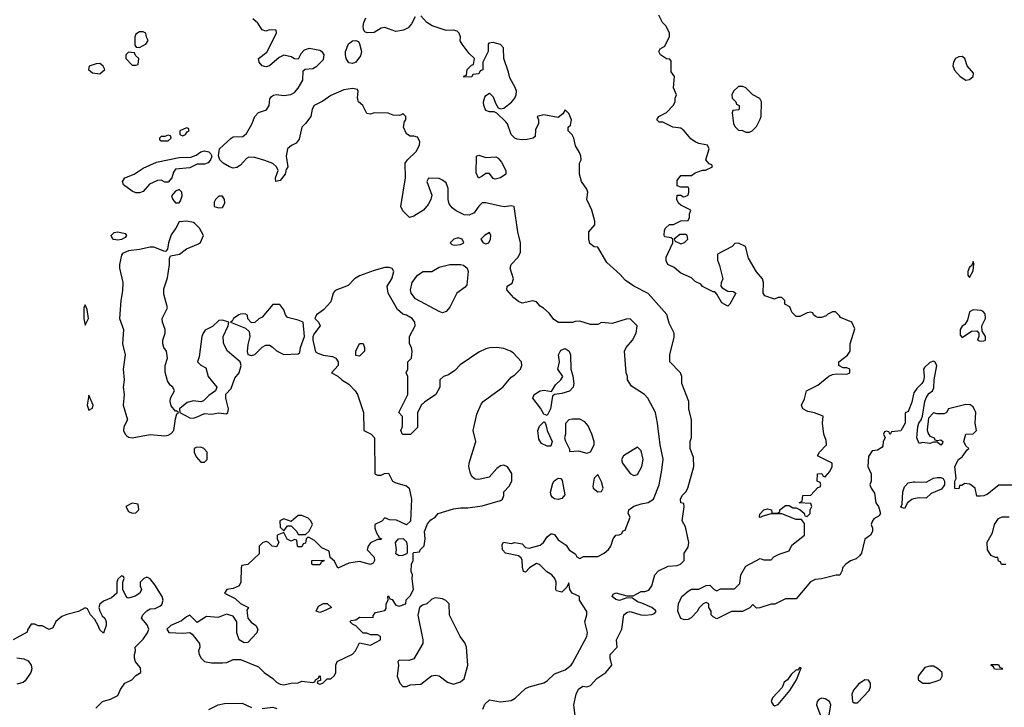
# Model space of a CAD drawing. Header units: inches. Extents: x 2380053 to 2584298, y 380219 to 546618.
# Tile 70 of 256: x 2445046 to 2450503, y 452817 to 456625. Entities that reach past the tile are written whole.
import ezdxf

# ---------------------------------------------------------------- set-up
doc = ezdxf.new("R2010")
doc.units = ezdxf.units.IN
doc.header["$MEASUREMENT"] = 0
doc.layers.add('C4445', color=7, linetype='Continuous')
doc.layers.add('C4455', color=7, linetype='Continuous')

msp = doc.modelspace()

# ---------------------------------------------------------------- linework, layer by layer
at = {"layer": 'C4445', "color": 2}
for points, elevation in [([(2447238, 456642), (2447218, 456602), (2447198.8, 456581.2), (2447172.5, 456567.5), (2447130, 456560.5), (2447070, 456582), (2447050, 456578.4), (2447010, 456553.6), (2446971.9, 456551.9), (2446958.6, 456558.6), (2446951.7, 456571.7), (2446949.4, 456590), (2446953.3, 456610), (2446964.7, 456635.3)], 58), ([(2448124, 452770), (2448117.2, 452830), (2448129.3, 452890), (2448142.5, 452917.5), (2448166.3, 452933.7), (2448190, 452931.3), (2448210, 452938), (2448243.7, 452976.3), (2448295.3, 453010), (2448328, 453050), (2448318, 453090), (2448318, 453110), (2448358, 453150), (2448354, 453190), (2448384, 453250), (2448394, 453330), (2448410, 453342.8), (2448430, 453347.7), (2448488.5, 453328.5), (2448510, 453326.7), (2448550, 453331), (2448564, 453336), (2448572.7, 453347.3), (2448570, 453354), (2448548.7, 453370), (2448494.5, 453394.5), (2448470, 453400.9), (2448442, 453422), (2448410, 453424), (2448370.6, 453409.4), (2448350, 453414), (2448329.4, 453430), (2448335.3, 453444.7), (2448350, 453450.4), (2448410, 453434), (2448445.2, 453434.8), (2448490, 453458), (2448510, 453458), (2448533.2, 453466.8), (2448549.5, 453490.5), (2448566, 453550), (2448587.2, 453572.8), (2448640.2, 453599.8), (2448690, 453602.8), (2448708, 453610), (2448728.7, 453630), (2448728, 453670), (2448750, 453704.7), (2448754.5, 453730), (2448736.4, 453816.4), (2448718, 453850), (2448728.4, 453928.4), (2448726, 453946), (2448709.2, 453949.2), (2448709, 453970), (2448718, 453990), (2448738, 454010), (2448748.7, 454030), (2448782, 454150), (2448780.4, 454200.4), (2448762, 454250), (2448762, 454290), (2448768.4, 454311.6), (2448769, 454410), (2448755.3, 454470), (2448754, 454510), (2448715.3, 454610), (2448715.3, 454650), (2448708.7, 454670), (2448649, 454730), (2448649, 454770), (2448673.6, 454866.4), (2448673.2, 454890), (2448645.4, 454945.4), (2448631.8, 454991.8), (2448529.1, 455109.1), (2448450, 455149), (2448402, 455182), (2448374.8, 455214.8), (2448300.2, 455280.2), (2448250, 455366), (2448230, 455368), (2448206.6, 455386.6), (2448200.9, 455410), (2448201.2, 455450), (2448234, 455490), (2448234, 455510), (2448217.2, 455570), (2448189, 455630), (2448194, 455670), (2448190, 455686), (2448159, 455730), (2448149, 455769), (2448148.7, 455830), (2448158, 455850), (2448155.3, 455870), (2448148.7, 455890), (2448126.3, 455926.3), (2448118, 455970), (2448108.4, 455988.4), (2448086, 456010), (2448086, 456030), (2448099, 456041), (2448104, 456070), (2448090, 456106), (2448070, 456126), (2448056.9, 456103.1), (2448030, 456084), (2447950, 456099), (2447914, 456090), (2447922, 456070), (2447922, 456050), (2447905.4, 456014.6), (2447902, 455978), (2447891.3, 455968.7), (2447858, 455962), (2447830, 455959.3), (2447803.2, 455963.2), (2447789.4, 455969.4), (2447769.5, 455989.5), (2447748.9, 456048.9), (2447740.4, 456060.4), (2447690, 456108), (2447675.3, 456115.3), (2447650, 456115.3), (2447630, 456122), (2447618, 456150), (2447617, 456170), (2447624.2, 456195.8), (2447630, 456206), (2447650, 456218), (2447670, 456198), (2447682.5, 456162.5), (2447698, 456138), (2447710, 456131.3), (2447730, 456136), (2447771.8, 456168.2), (2447789.4, 456190.6), (2447797.2, 456210), (2447799.3, 456230), (2447792.7, 456250), (2447762.7, 456302.7), (2447755.5, 456335.5), (2447728.7, 456410), (2447728, 456470), (2447710, 456488), (2447670, 456499), (2447645.4, 456494.6), (2447642, 456490), (2447642, 456450), (2447612, 456390), (2447612.7, 456347.3), (2447598, 456342), (2447590, 456326), (2447558, 456322), (2447551.6, 456308.4), (2447510, 456308), (2447506, 456310), (2447510, 456314), (2447522, 456318), (2447526, 456350), (2447550, 456374), (2447562, 456378), (2447566, 456410), (2447538, 456438), (2447498, 456490), (2447488, 456508), (2447488.7, 456530), (2447482, 456550), (2447470, 456562), (2447450, 456568), (2447410, 456566), (2447331.6, 456591.6), (2447302, 456610), (2447270, 456646)], 58), ([(2450000, 454551.2), (2449990, 454508), (2449970, 454455.3), (2449952.7, 454447.3), (2449953.4, 454390), (2449930, 454348), (2449878, 454342), (2449870, 454328), (2449862, 454342), (2449850, 454346), (2449838, 454342), (2449834, 454330), (2449842, 454310), (2449832, 454290), (2449830, 454266), (2449823.6, 454256.4), (2449799.6, 454240.4), (2449770, 454238), (2449750, 454206), (2449747.3, 454150), (2449764.7, 454110), (2449764.7, 454070), (2449758, 454050), (2449764.7, 454030), (2449782.8, 454002.8), (2449791.3, 453950), (2449804.7, 453930), (2449816, 453890), (2449810, 453878), (2449779.6, 453860.4), (2449770, 453846), (2449764.7, 453830), (2449772, 453810), (2449772, 453790), (2449762, 453770), (2449730, 453748), (2449710.8, 453670), (2449702, 453658), (2449681, 453639), (2449650, 453629), (2449624.7, 453610), (2449606, 453590), (2449604.7, 453575.3), (2449591, 453549), (2449570, 453549), (2449490, 453529.3), (2449454.8, 453525.2), (2449428, 453512), (2449350, 453418), (2449290, 453418), (2449231.1, 453388.9), (2449210, 453388.7), (2449147.3, 453367.3), (2449130, 453366), (2449110, 453386), (2449092.7, 453367.3), (2449051.6, 453348.4), (2448990, 453348), (2448910, 453308), (2448890, 453318), (2448878, 453330), (2448878, 453350), (2448866, 453370), (2448866, 453390), (2448850, 453398), (2448834, 453390), (2448810, 453366), (2448802, 453350), (2448767.1, 453312.9), (2448750, 453304), (2448730, 453302), (2448710, 453308.7), (2448693.2, 453350), (2448697.2, 453390), (2448715.3, 453430), (2448750, 453461), (2448770, 453470.7), (2448809, 453471), (2448850, 453492), (2448870, 453494), (2448894, 453470), (2448910, 453462), (2448930, 453474), (2449007.3, 453472.7), (2449036.4, 453503.6), (2449042, 453550), (2449070, 453598), (2449150, 453642), (2449170, 453634), (2449210, 453634), (2449226, 453650), (2449254.6, 453665.4), (2449310, 453684.7), (2449325.6, 453714.4), (2449395.3, 453770), (2449395.3, 453835.3), (2449378, 453858), (2449350, 453858), (2449270, 453888.7), (2449210, 453888.7), (2449163.6, 453876.4), (2449150, 453868.7), (2449146, 453870), (2449147.3, 453887.3), (2449170, 453911.3), (2449190, 453916), (2449212, 453910), (2449214, 453894), (2449247.3, 453892.7), (2449258, 453902), (2449258, 453910), (2449290, 453934), (2449310, 453934), (2449330, 453922), (2449350, 453922), (2449371.6, 453911.6), (2449392.7, 453892.7), (2449398, 453878), (2449410, 453874), (2449426, 453890), (2449426, 453910), (2449435.3, 453930), (2449430, 453946), (2449366, 453950), (2449382, 453958), (2449386, 453990), (2449430, 453992), (2449470, 454034), (2449482, 454038), (2449486, 454050), (2449482, 454062), (2449466, 454070), (2449468, 454110), (2449491.6, 454111.6), (2449498, 454098), (2449510, 454094), (2449536.4, 454123.6), (2449548, 454150), (2449548, 454170), (2449468, 454210), (2449478, 454230), (2449518, 454270), (2449514.6, 454294.6), (2449502, 454330), (2449495.3, 454390), (2449498, 454430), (2449450, 454448.7), (2449414.6, 454454.6), (2449386, 454470), (2449378, 454490), (2449394.6, 454525.4), (2449406, 454570), (2449470, 454602), (2449529.4, 454650.6), (2449550, 454661), (2449570, 454664.7), (2449630, 454662), (2449646, 454670), (2449646, 454690), (2449630, 454698), (2449610, 454698), (2449586, 454710), (2449586, 454730), (2449633.2, 454766.8), (2449649, 454790), (2449649.1, 454830.9), (2449673.6, 454913.6), (2449658, 454950), (2449595.3, 454975.3), (2449590, 454986), (2449567.3, 455007.3), (2449550, 455008), (2449524.7, 454995.3), (2449515.3, 454984.7), (2449490, 454975.3), (2449470, 454975.3), (2449460.2, 454980.2), (2449446, 454990), (2449442, 455002), (2449430, 455006), (2449410, 455002), (2449370, 454982), (2449350, 454982), (2449324.7, 455004.7), (2449314.6, 455034.6), (2449286, 455050), (2449286, 455070), (2449270, 455086), (2449250, 455086), (2449230, 455078), (2449176.4, 455096.4), (2449166, 455110), (2449168.7, 455170), (2449162, 455190), (2449129.1, 455229.1), (2449084.7, 455304.7), (2449068.4, 455368.4), (2449030, 455388), (2449010, 455386), (2448994, 455370), (2448912.7, 455327.3), (2448912.7, 455292.7), (2448924.7, 455264.7), (2448942, 455190), (2448932.7, 455167.3), (2448932, 455150), (2448939.6, 455139.6), (2448970, 455122), (2448999.6, 455119.6), (2449014, 455110), (2448982, 455050), (2448970, 455038), (2448936.4, 455056.4), (2448910, 455106), (2448898, 455118), (2448890, 455118), (2448830, 455148), (2448820.4, 455160.4), (2448790, 455175.3), (2448770, 455195.3), (2448710, 455222), (2448673.6, 455253.6), (2448638, 455270), (2448628, 455290), (2448628, 455310), (2448666, 455390), (2448666, 455410), (2448656.4, 455416.4), (2448622, 455422), (2448618, 455430), (2448620.4, 455459.6), (2448627.3, 455472.7), (2448648, 455492), (2448670, 455492), (2448710, 455512), (2448750, 455514), (2448758, 455530), (2448758, 455550), (2448766, 455570), (2448710, 455598), (2448698, 455610), (2448688, 455630), (2448690, 455654), (2448710, 455654), (2448724.7, 455644.7), (2448734.6, 455645.4), (2448750, 455654), (2448755.3, 455670), (2448755.3, 455690), (2448750, 455698), (2448710, 455698), (2448690, 455706), (2448690, 455734), (2448710, 455762), (2448770, 455762), (2448790, 455778), (2448830, 455792), (2448847.3, 455792.7), (2448886, 455810), (2448882, 455822), (2448867.3, 455827.3), (2448848.9, 455848.9), (2448868, 455910), (2448858, 455930), (2448810, 455939), (2448790, 455948.7), (2448765.6, 455965.6), (2448729, 456010), (2448710, 456025.2), (2448666, 456030), (2448610, 456058), (2448590, 456058), (2448578, 456070), (2448588, 456090), (2448630, 456111.3), (2448668, 456150), (2448678, 456170), (2448678, 456190), (2448686, 456210), (2448668.7, 456248.7), (2448675.3, 456310), (2448656.4, 456336.4), (2448656.4, 456396.4), (2448650, 456406), (2448630, 456408), (2448598, 456430), (2448588.7, 456450), (2448596.4, 456463.6), (2448622, 456478), (2448647.3, 456532.7), (2448648, 456550), (2448628, 456590), (2448609.1, 456609.1), (2448588, 456650)], 54), ([(2447612.9, 452807.1), (2447624.7, 452835.3), (2447650, 452858), (2447710, 452846.8), (2447770, 452854.8), (2447791.5, 452868.5), (2447850, 452920.7), (2447869.6, 452930.4), (2447950, 452953.4), (2447970, 452964), (2448010, 453003), (2448070, 453024), (2448102.7, 453050), (2448110, 453061), (2448189.3, 453210), (2448192.1, 453232.1), (2448179, 453290), (2448188.7, 453330), (2448188.4, 453348.4), (2448148.7, 453410), (2448148, 453430), (2448108, 453450), (2448095.3, 453470), (2448090, 453506), (2448078, 453482), (2448050, 453454), (2448022, 453462), (2448017.2, 453470), (2448018.4, 453510), (2448012, 453530), (2447995.1, 453550), (2447967.8, 453567.8), (2447927.7, 453607.7), (2447910, 453614.5), (2447870.7, 453590), (2447850, 453565.2), (2447838, 453570), (2447832.5, 453592.5), (2447831.6, 453631.6), (2447825.6, 453645.6), (2447810, 453655.3), (2447738, 453670), (2447722, 453690), (2447720.4, 453719.6), (2447728, 453732), (2447770, 453724.7), (2447790.7, 453730.7), (2447830, 453722), (2447850, 453702), (2447870, 453698), (2447930, 453716), (2447949.4, 453730.6), (2447970, 453761), (2447990, 453778), (2447998, 453778), (2448010, 453774), (2448030, 453744.7), (2448074.8, 453714.8), (2448092, 453690), (2448126, 453666), (2448134, 453650), (2448150, 453642), (2448170, 453652), (2448250, 453652), (2448286, 453670), (2448310, 453692), (2448322, 453710), (2448335.3, 453750), (2448350, 453771.3), (2448368, 453772), (2448382, 453778), (2448390, 453794), (2448402, 453798), (2448428.7, 453870), (2448418, 453890), (2448422, 453910), (2448450, 453930.5), (2448490, 453944.9), (2448530, 453950.6), (2448559.3, 453970), (2448589.5, 454050), (2448605.1, 454130), (2448611.9, 454191.9), (2448595.1, 454270), (2448581.2, 454390), (2448569.3, 454449.3), (2448528, 454530), (2448508, 454550), (2448436.4, 454596.4), (2448415.3, 454630), (2448415.3, 454650), (2448408, 454670), (2448398, 454790), (2448408, 454810), (2448442, 454850), (2448462, 454890), (2448468, 454930), (2448430, 454968), (2448407.3, 454967.3), (2448330, 454942), (2448270, 454948), (2448250, 454938), (2448210, 454938), (2448150, 454955.3), (2448125.4, 454954.6), (2448110, 454948), (2448031.3, 454948.7), (2448005.6, 454965.6), (2447980.4, 455000.4), (2447948.4, 455028.4), (2447930, 455038), (2447910, 455062), (2447890, 455069), (2447830, 455056), (2447810, 455065.2), (2447785.4, 455085.4), (2447746, 455130), (2447748, 455150), (2447774.5, 455165.5), (2447782, 455190), (2447765.1, 455250), (2447769.3, 455270), (2447809.2, 455310), (2447822, 455338), (2447820.9, 455390), (2447806.6, 455450), (2447786, 455590), (2447770, 455595.3), (2447730.5, 455589.5), (2447710, 455591.8), (2447630, 455611.8), (2447610, 455611.8), (2447590, 455592.7), (2447564.9, 455555.1), (2447536.4, 455543.6), (2447510, 455544.5), (2447465.9, 455565.9), (2447443.5, 455583.5), (2447426.1, 455606.1), (2447420.5, 455630), (2447421.6, 455690), (2447410, 455721.2), (2447390, 455737.2), (2447370, 455745.2), (2447312.7, 455747.3), (2447302, 455730), (2447330, 455654), (2447324.7, 455630), (2447310, 455602), (2447284.7, 455570), (2447230, 455538), (2447206, 455530), (2447170, 455566), (2447158, 455590), (2447184, 455750), (2447182, 455830), (2447195.3, 455850), (2447244.1, 455895.9), (2447261.2, 455930), (2447264, 455950), (2447250, 455975.3), (2447230, 455981.2), (2447210, 455980.9), (2447190, 455994), (2447173.2, 456030), (2447178, 456062), (2447186, 456070), (2447186, 456090), (2447170, 456106), (2447162, 456098), (2447150, 456095.3), (2447116.4, 456096.4), (2447088.4, 456108.4), (2447010, 456108.7), (2446990, 456102), (2446970, 456106), (2446948, 456150), (2446924, 456170), (2446919, 456190), (2446922, 456230), (2446918, 456238), (2446890, 456244), (2446842.5, 456237.5), (2446770, 456206), (2446726.6, 456173.4), (2446679.1, 456150), (2446668, 456130), (2446658.8, 456090), (2446631, 456050), (2446610.4, 456029.6), (2446595.9, 455964.1), (2446578, 455942), (2446551.9, 455928.1), (2446530.4, 455909.6), (2446522.8, 455870), (2446532, 455810), (2446523.6, 455796.4), (2446518, 455770), (2446490, 455735.3), (2446466, 455730), (2446464, 455750), (2446478, 455790), (2446468.7, 455810), (2446449.3, 455829.3), (2446404.8, 455844.8), (2446350, 455862.7), (2446315.3, 455864.7), (2446302.8, 455857.2), (2446270, 455819.3), (2446250, 455807), (2446230, 455803.7), (2446209.7, 455809.6), (2446174, 455830), (2446156, 455850), (2446148.9, 455871.1), (2446154, 455910), (2446218, 455970), (2446230, 455976), (2446282, 455978), (2446304, 455996), (2446333.2, 456046.8), (2446348.7, 456090), (2446369.5, 456110.5), (2446413.2, 456126.8), (2446428.7, 456150), (2446432.9, 456187.1), (2446440.9, 456199.1), (2446452.7, 456207.3), (2446469.5, 456210.5), (2446510, 456204.9), (2446549.5, 456210.5), (2446570, 456222.8), (2446590, 456246), (2446616, 456290), (2446618, 456342), (2446628.7, 456351.3), (2446670, 456354.8), (2446692.5, 456367.5), (2446730, 456404.7), (2446733.2, 456430), (2446724.7, 456444.7), (2446710, 456455.3), (2446650, 456466), (2446623, 456457), (2446604.5, 456435.5), (2446590, 456406), (2446570, 456408), (2446550, 456419), (2446510, 456428.7), (2446484.5, 456415.5), (2446431.3, 456370), (2446410, 456363.7), (2446390, 456369.3), (2446374, 456390), (2446369.3, 456410.7), (2446415.1, 456444.9), (2446468.7, 456550), (2446467.3, 456567.3), (2446430, 456569), (2446410, 456561.2), (2446390, 456569.2), (2446365.6, 456605.6), (2446338, 456630)], 62), ([(2450000, 453971.1), (2449990, 453969), (2449966, 453950), (2449950, 453918), (2449930, 453926), (2449937.2, 453942.8), (2449940.5, 454010), (2449950, 454038.8), (2449970, 454060.5), (2450000, 454065.1)], 54), ([(2445468, 452812), (2445506, 452850), (2445550, 452862), (2445590, 452882), (2445604.7, 452915.3), (2445628.7, 452950), (2445668, 452970), (2445690, 452994), (2445718, 453010), (2445716.4, 453036.4), (2445688.4, 453068.4), (2445682, 453090), (2445682, 453110), (2445688, 453130), (2445686, 453150), (2445730, 453194), (2445755.3, 453230), (2445762, 453250), (2445753.2, 453273.2), (2445722, 453310), (2445728.7, 453330), (2445750, 453352), (2445770, 453362), (2445796.4, 453363.6), (2445823.1, 453376.9), (2445833.6, 453386.4), (2445842, 453410), (2445835.3, 453430), (2445795.5, 453495.5), (2445770, 453528), (2445750, 453538), (2445734, 453530), (2445714, 453510), (2445714, 453490), (2445722, 453470), (2445712, 453450), (2445686.4, 453433.6), (2445650, 453422), (2445644, 453424), (2445634, 453434), (2445618, 453470), (2445618, 453510), (2445626, 453530), (2445622, 453542), (2445610, 453546), (2445590, 453526), (2445584.7, 453510), (2445584.7, 453450), (2445555.9, 453424.1), (2445510, 453405.2), (2445490.7, 453389.3), (2445484.7, 453370), (2445490.8, 453350), (2445504, 453324), (2445518, 453310), (2445524.7, 453290), (2445524.7, 453270), (2445510, 453228), (2445490, 453246), (2445482, 453270), (2445462.7, 453302.7), (2445439, 453330), (2445422, 453362), (2445410, 453368.7), (2445373, 453347), (2445308.4, 453331.6), (2445279.9, 453320.1), (2445247.5, 453292.5), (2445230, 453258), (2445210, 453248), (2445170, 453268), (2445148.4, 453268.4), (2445130, 453278), (2445110, 453278), (2445090, 453246), (2445087.3, 453232.7), (2445011, 453190)], 66), ([(2445030.7, 453090.7), (2445070, 453084.9), (2445094.2, 453074.2), (2445110.7, 453050), (2445114, 453030), (2445107.3, 453010), (2445076.7, 452963.3), (2445065.2, 452954.8), (2445030, 452945.2)], 66), ([(2446094.6, 452805.4), (2446146, 452830), (2446180.9, 452839.1), (2446279.8, 452839.8), (2446330, 452816)], 62), ([(2446390, 452810.8), (2446450, 452817.3), (2446470.8, 452810)], 62)]:
    msp.add_lwpolyline(points, dxfattribs=dict(at, elevation=elevation))
for points, elevation in [([(2445730, 456558), (2445710, 456558), (2445690, 456546), (2445684.7, 456530), (2445684.7, 456484.7), (2445692.7, 456472.7), (2445710, 456472), (2445730, 456482), (2445746, 456490), (2445758, 456510), (2445748.4, 456528.4), (2445746, 456550)], 66), ([(2446890, 456382.9), (2446870, 456386), (2446856.2, 456410), (2446851.5, 456430), (2446851.5, 456450), (2446867.7, 456492.3), (2446890, 456507.7), (2446910, 456511), (2446924, 456504), (2446930, 456492), (2446940.4, 456450), (2446934.7, 456425.3), (2446910, 456389.6)], 58), ([(2445650, 456446), (2445634, 456430), (2445634, 456410), (2445670, 456374), (2445690, 456374), (2445702, 456378), (2445706, 456410), (2445687.3, 456427.3), (2445682, 456442)], 66), ([(2445490, 456382), (2445470, 456381.2), (2445431.1, 456368.9), (2445426.8, 456350), (2445450, 456331), (2445490, 456326), (2445518, 456350), (2445508.9, 456368.9), (2445498, 456378)], 66), ([(2449030, 456255.3), (2449002, 456230), (2448992, 456210), (2448994, 456190), (2449014, 456170), (2449018, 456158), (2449034, 456150), (2449034, 456130), (2449030, 456126), (2448998, 456122), (2448994, 456110), (2449002, 456050), (2449010, 456034), (2449030, 456014), (2449051.6, 456011.6), (2449070, 456002), (2449090, 456002), (2449106, 456010), (2449130, 456034), (2449150, 456074), (2449155.3, 456090), (2449158, 456170), (2449148.4, 456188.4), (2449108.9, 456208.9), (2449070, 456248), (2449054.6, 456254.6)], 54), ([(2445870, 455986), (2445850, 455978), (2445830, 455978), (2445822, 455970), (2445822, 455962), (2445830, 455954), (2445870, 455954), (2445886, 455970), (2445882, 455982)], 66), ([(2445970, 456026), (2445934, 456010), (2445934, 455990), (2445950, 455982), (2445966, 455990), (2445975.3, 456004.7), (2445986, 456010), (2445982, 456022)], 66), ([(2445850, 455725.1), (2445830, 455736.9), (2445810, 455734.7), (2445765.9, 455714.1), (2445730, 455674.7), (2445710, 455665.7), (2445690, 455666.3), (2445670, 455675.1), (2445621.2, 455710), (2445616, 455730), (2445628.7, 455750), (2445681.2, 455770), (2445730, 455803.1), (2445803.7, 455836.3), (2445930, 455863.1), (2445995.6, 455864.4), (2446024.8, 455875.2), (2446050, 455893.4), (2446070, 455899.1), (2446093.7, 455893.7), (2446104, 455884), (2446111, 455870), (2446104, 455850), (2446090, 455833.2), (2446070, 455826), (2446030, 455825.2), (2445990, 455805.1), (2445910, 455797), (2445898.7, 455781.3), (2445890, 455749.3), (2445870, 455725.1)], 62), ([(2447630, 455863), (2447685.4, 455865.4), (2447698, 455858), (2447715.9, 455835.9), (2447741, 455790), (2447741, 455770), (2447710, 455748.7), (2447682, 455742), (2447670, 455746), (2447650, 455774), (2447630, 455774), (2447610, 455758), (2447588, 455748), (2447576.4, 455776.4), (2447578, 455870), (2447590, 455874.8)], 58), ([(2445930, 455685.2), (2445910, 455676), (2445888.2, 455650), (2445894.8, 455630), (2445910, 455611), (2445930, 455611.3), (2445938, 455622), (2445946, 455650), (2445945.2, 455670)], 66), ([(2446150, 455648.7), (2446131.3, 455630), (2446124.5, 455615.5), (2446124.7, 455590), (2446150, 455582.8), (2446170, 455586), (2446184, 455610), (2446182, 455630), (2446170, 455648)], 66), ([(2445970, 455508.7), (2445930, 455506), (2445911.3, 455470), (2445885.5, 455434.5), (2445870.6, 455390), (2445864.7, 455355.3), (2445856.9, 455343.1), (2445850, 455342), (2445790, 455365.2), (2445770, 455366), (2445710, 455352.3), (2445650, 455346), (2445616, 455330), (2445610, 455322), (2445599.3, 455270), (2445599.3, 455250), (2445617.3, 455170), (2445616.8, 455123.2), (2445606.7, 455070), (2445600.3, 454970), (2445622, 454910), (2445615.5, 454830), (2445630.8, 454770), (2445620.4, 454690), (2445626, 454630), (2445619.3, 454590), (2445624.4, 454550), (2445619.5, 454490), (2445644, 454410), (2445623.8, 454370), (2445621.6, 454350), (2445630.4, 454330.4), (2445640.3, 454320.3), (2445650, 454313.4), (2445670, 454310.5), (2445770, 454327.7), (2445850, 454320.4), (2445870, 454323.8), (2445886.6, 454333.4), (2445900.7, 454350), (2445910, 454414), (2445918, 454442), (2445926, 454450), (2445918, 454458), (2445910, 454458), (2445886.3, 454486.3), (2445879.3, 454510), (2445881.2, 454530), (2445904, 454570), (2445895.3, 454590), (2445880.9, 454600.9), (2445865.6, 454625.6), (2445853.2, 454673.2), (2445853.2, 454710), (2445865.2, 454750), (2445859.3, 454790), (2445846, 454810), (2445839.5, 454830), (2445839.5, 454850), (2445852.7, 454890), (2445853.2, 454910), (2445837.2, 454950), (2445836, 454970), (2445864.5, 455030), (2445845.6, 455105.6), (2445845.6, 455134.4), (2445865.1, 455194.9), (2445877, 455270), (2445876.4, 455303.6), (2445882, 455318), (2445932.3, 455327.7), (2445970, 455356), (2446036.4, 455383.6), (2446048.7, 455391.3), (2446064, 455430), (2446042, 455470), (2446016.5, 455496.5), (2446010, 455502)], 66), ([(2445590, 455404.5), (2445567.5, 455407.5), (2445562, 455410), (2445554, 455430), (2445570, 455446), (2445589.4, 455450.6), (2445630, 455441), (2445638.8, 455430), (2445630, 455419), (2445610, 455407.6)], 62), ([(2447650, 455446), (2447622, 455430), (2447602, 455410), (2447614, 455390), (2447630, 455384.7), (2447646, 455390), (2447655.3, 455410), (2447658, 455430)], 66), ([(2447476.5, 455416.5), (2447452, 455410), (2447432, 455390), (2447441, 455381), (2447456.9, 455376.9), (2447490, 455381), (2447508, 455390), (2447498, 455410)], 66), ([(2448735.3, 455435.3), (2448704.7, 455435.3), (2448674, 455410), (2448678, 455398), (2448710, 455384.7), (2448730, 455392), (2448748, 455410), (2448746, 455430)], 54), ([(2447092.9, 455252.9), (2447070, 455252.7), (2447010, 455236), (2446930, 455207), (2446901, 455190), (2446867.5, 455152.5), (2446794, 455126), (2446782.8, 455110), (2446770, 455062), (2446730, 455019), (2446692, 454990), (2446682, 454970), (2446702, 454950), (2446711, 454930), (2446676.9, 454883.1), (2446671, 454869), (2446670.8, 454850), (2446686.4, 454786.4), (2446698, 454778), (2446728.1, 454768.1), (2446779.9, 454759.9), (2446798, 454750), (2446812, 454730), (2446812, 454710), (2446774, 454670), (2446810, 454652), (2446832, 454630), (2446870, 454606), (2446906, 454570), (2446918.8, 454550), (2446951.3, 454450), (2446954, 454350), (2446994, 454330), (2447012, 454310), (2447014, 454110), (2447030, 454102), (2447050, 454102), (2447068.4, 454111.6), (2447090, 454114), (2447112, 454070), (2447130, 454061), (2447190, 454044.7), (2447204.7, 454030), (2447218, 453970), (2447211.6, 453848.4), (2447190, 453828), (2447134, 453854), (2447096.4, 453856.4), (2447070, 453866), (2447052.7, 453847.3), (2447014, 453830), (2447014, 453810), (2447023.6, 453783.6), (2447038, 453758), (2447052, 453750), (2447050, 453746), (2447030, 453746), (2446990, 453728), (2446978, 453710), (2446972, 453690), (2447011.6, 453648.4), (2447012, 453630), (2447004.7, 453615.3), (2446990, 453608), (2446930, 453624), (2446870, 453615.3), (2446810, 453588), (2446790, 453626), (2446767.3, 453647.3), (2446762, 453682), (2446720.2, 453700.2), (2446680.4, 453740.4), (2446650, 453758), (2446642, 453758), (2446634, 453750), (2446630, 453726), (2446618, 453722), (2446610, 453706), (2446590, 453706), (2446586, 453710), (2446582, 453742), (2446570, 453746), (2446550, 453738), (2446528.7, 453748.7), (2446510, 453786), (2446474, 453770), (2446474, 453750), (2446482, 453730), (2446470, 453706), (2446446, 453710), (2446426, 453730), (2446414.6, 453734.6), (2446394, 453730), (2446374, 453710), (2446372.7, 453667.3), (2446310, 453608), (2446278, 453602), (2446274, 453590), (2446271.3, 453510), (2446262, 453490), (2446230, 453475.3), (2446194, 453470), (2446182, 453450), (2446239.8, 453419.8), (2446270, 453392), (2446314, 453370), (2446304.7, 453355.3), (2446310.7, 453310), (2446328.2, 453288.2), (2446354.8, 453270), (2446366.8, 453250), (2446361, 453230), (2446310, 453175.3), (2446290, 453174), (2446262, 453190), (2446249.2, 453230), (2446249, 453290), (2446230, 453322), (2446193.2, 453333.2), (2446145.4, 453314.6), (2446080.7, 453319.3), (2446030, 453286), (2445990, 453328), (2445970, 453319), (2445943.5, 453296.5), (2445884.7, 453270), (2445862, 453250), (2445872, 453232), (2445950, 453227.3), (2445990, 453232), (2446002, 453222), (2446042, 453170), (2446044.7, 453150), (2446038, 453130), (2446041, 453110), (2446051.3, 453090), (2446070.9, 453070.9), (2446110, 453062.8), (2446170, 453062.8), (2446194, 453066), (2446230, 453082), (2446270, 453082), (2446370, 453042), (2446402, 453010), (2446450, 452976), (2446470, 452956), (2446490, 452946), (2446510, 452941), (2446551.6, 452951.6), (2446590, 452952), (2446610, 452962), (2446670, 452954), (2446682, 452958), (2446686, 452970), (2446702, 452978), (2446706, 452990), (2446712, 452992), (2446714, 452966), (2446698, 452962), (2446694, 452950), (2446710, 452944.7), (2446726, 452950), (2446750, 452974), (2446770, 452974), (2446790, 452994), (2446798, 453010), (2446798, 453050), (2446806, 453070), (2446890, 453112), (2446908, 453130), (2446930, 453174), (2446990, 453162), (2447046, 453190), (2447046, 453210), (2447030, 453218), (2446990, 453218), (2446970, 453228), (2446950, 453228), (2446910, 453268), (2446890, 453278), (2446878, 453290), (2446882, 453298), (2446910, 453302), (2446930, 453316), (2447006, 453314), (2447006, 453326), (2447018, 453342), (2447070, 453354), (2447076.4, 453363.6), (2447078, 453390), (2447088, 453410), (2447086, 453430), (2447090, 453434), (2447098, 453418), (2447110, 453414), (2447130, 453382), (2447150, 453378), (2447186, 453390), (2447188.4, 453411.6), (2447210, 453434), (2447228.7, 453470), (2447221.2, 453530), (2447224, 453550), (2447215.3, 453570), (2447218, 453610), (2447226, 453630), (2447226, 453670), (2447230, 453674), (2447262, 453678), (2447266, 453690), (2447288, 453712), (2447294, 453750), (2447288.9, 453791.1), (2447306, 453834), (2447325.2, 453854.8), (2447348, 453870), (2447366, 453890), (2447450, 453917.3), (2447490, 453922.8), (2447530, 453922), (2447610, 453933.4), (2447710, 453962.8), (2447722, 453970), (2447728.7, 453990), (2447729.1, 454010.9), (2447758, 454042), (2447774, 454070), (2447772.9, 454112.9), (2447750, 454148.7), (2447730, 454159), (2447710, 454154), (2447690, 454139), (2447647.7, 454092.3), (2447590, 454078), (2447570, 454081.2), (2447554.5, 454094.5), (2447545.2, 454110), (2447536, 454150), (2447537.2, 454170), (2447573.2, 454290), (2447559, 454350), (2447580.2, 454439.8), (2447604.1, 454495.9), (2447615.3, 454510), (2447724, 454590), (2447770, 454644.7), (2447790, 454658), (2447822, 454690), (2447828.7, 454710), (2447828, 454730), (2447780.4, 454780.4), (2447766, 454790), (2447730, 454804), (2447690, 454809), (2447651.1, 454808.9), (2447630, 454802), (2447590, 454784), (2447486.4, 454713.6), (2447456.9, 454683.1), (2447422, 454658), (2447394, 454650), (2447374, 454630), (2447374, 454590), (2447352, 454550), (2447290, 454508), (2447272, 454490), (2447251.6, 454448.4), (2447250, 454366), (2447211.6, 454328.4), (2447168.4, 454328.4), (2447158, 454350), (2447167.3, 454372.7), (2447167.3, 454427.3), (2447148, 454450), (2447198, 454550), (2447198, 454650), (2447188, 454670), (2447198, 454690), (2447198, 454730), (2447218, 454750), (2447222, 454790), (2447218, 454810), (2447206, 454830), (2447206, 454870), (2447238, 454930), (2447235.3, 454950), (2447222, 454970), (2447189.1, 454989.1), (2447170, 454994), (2447140.9, 455020.9), (2447088, 455110), (2447082, 455150), (2447109.1, 455190.9), (2447119, 455230), (2447110, 455248)], 66), ([(2447390, 455001.2), (2447371.1, 455008.9), (2447240.1, 455080.1), (2447216, 455110), (2447212.7, 455130), (2447220.9, 455170), (2447250, 455210.4), (2447282, 455230), (2447330, 455230.6), (2447370, 455254.4), (2447429.7, 455270.3), (2447490, 455270.4), (2447506, 455266), (2447526.8, 455250), (2447530.7, 455230.7), (2447523.5, 455156.5), (2447515.2, 455144.8), (2447468.8, 455111.2), (2447430, 455034), (2447410, 455009)], 62), ([(2445410, 455046), (2445402, 455030), (2445401, 454970), (2445410, 454934), (2445428, 454970), (2445420.4, 455020.4)], 66), ([(2446488.7, 455048.7), (2446450, 455048.7), (2446390, 454978), (2446371.6, 454968.4), (2446350, 454948), (2446330, 454946), (2446310, 454968), (2446308.9, 454988.9), (2446296.5, 454996.5), (2446270, 454995.1), (2446261, 454990), (2446231, 454970), (2446224.7, 454955.3), (2446214, 454950), (2446297.3, 454917.3), (2446318, 454898), (2446321, 454870), (2446310, 454826), (2446307.5, 454787.5), (2446311.3, 454771.3), (2446330, 454764.7), (2446350, 454771.3), (2446390, 454811.3), (2446410, 454822), (2446430, 454822), (2446446, 454814), (2446470, 454792), (2446510, 454772), (2446590, 454774), (2446598, 454782), (2446602, 454810), (2446624, 454870), (2446618, 454950), (2446590, 454961.2), (2446530, 454975.3), (2446519, 454990), (2446510, 455018)], 66), ([(2446170, 454961.2), (2446150, 454959), (2446114, 454926), (2446074, 454906), (2446062.8, 454890), (2446056.3, 454870), (2446041, 454759), (2446032, 454730), (2446050, 454712), (2446077.3, 454697.3), (2446090.8, 454650), (2446138, 454590), (2446132, 454570), (2446095.3, 454544.7), (2446065.4, 454514.6), (2446050, 454508.7), (2446010, 454514), (2445974.4, 454505.6), (2445932, 454470), (2445934, 454450), (2445990, 454421), (2446010, 454418.8), (2446030, 454426.8), (2446070, 454444.7), (2446110, 454441), (2446150, 454447.3), (2446190, 454442.8), (2446199, 454450), (2446204, 454470), (2446189, 454530), (2446188.7, 454551.3), (2446218, 454582), (2446239.3, 454640.7), (2446262, 454670), (2446269, 454690), (2446273.2, 454710), (2446269, 454730), (2446198, 454790), (2446180.4, 454820.4), (2446175.3, 454835.3), (2446174, 454870), (2446202, 454930), (2446206, 454950)], 66), ([(2446930, 454762), (2446910, 454766), (2446909.2, 454790), (2446930, 454832), (2446950, 454831.3), (2446958, 454810), (2446958, 454790)], 66), ([(2447970, 454433.2), (2447950, 454441.2), (2447933.2, 454473.2), (2447889.7, 454530), (2447897.6, 454550), (2447930, 454570.4), (2447952.8, 454572.8), (2447993.6, 454566.4), (2448016.3, 454603.7), (2448046, 454630), (2448056, 454650), (2448029.1, 454689.1), (2448037.6, 454730), (2448031.8, 454770), (2448045.1, 454794.9), (2448070, 454804.9), (2448090.5, 454790.5), (2448099.1, 454770), (2448100.7, 454690), (2448112.5, 454652.5), (2448118, 454610), (2448113.4, 454590), (2448092.7, 454567.2), (2448050, 454554.3), (2448010.4, 454549.6), (2447998.8, 454541.2), (2447987, 454470)], 62), ([(2445430, 454546), (2445421, 454490), (2445430, 454462), (2445450, 454474), (2445454, 454490)], 66), ([(2448110, 454413.2), (2448090, 454409), (2448070.7, 454389.3), (2448070.7, 454329.3), (2448066, 454310), (2448070.9, 454290.9), (2448094, 454246), (2448094, 454234), (2448143.1, 454236.9), (2448190, 454224.7), (2448210, 454232), (2448229.1, 454270.9), (2448229.2, 454290), (2448217.2, 454330), (2448196.2, 454376.2), (2448177.6, 454397.6), (2448150, 454412.3)], 66), ([(2447970, 454263.7), (2447938, 454278), (2447923, 454303), (2447916.9, 454350), (2447926, 454374), (2447950, 454398.8), (2447956.3, 454396.3), (2447962.5, 454382.5), (2447970.3, 454350), (2447996.5, 454290), (2447990, 454264)], 62), ([(2446050, 454258), (2446023.6, 454256.4), (2446014, 454250), (2446014, 454230), (2446023.6, 454203.6), (2446050, 454174), (2446070, 454174), (2446086, 454190), (2446086, 454230), (2446066, 454250)], 66), ([(2448470, 454258), (2448392, 454210), (2448382, 454190), (2448386, 454170), (2448430, 454111.3), (2448450, 454101), (2448470, 454106), (2448493.2, 454150), (2448501.2, 454190), (2448490, 454238)], 66), ([(2448030, 453967.8), (2448010, 453971.8), (2447999.7, 453979.7), (2447991.8, 453990), (2447987.8, 454007.8), (2448001.4, 454058.6), (2448008.7, 454071.3), (2448030, 454086), (2448044.5, 454084.5), (2448053.1, 454073.1), (2448066.6, 453993.4), (2448050, 453973.6)], 62), ([(2448250, 454106), (2448230, 454086), (2448222, 454042), (2448224.7, 454030), (2448250, 454011.3), (2448270, 454012), (2448279, 454030), (2448270, 454066)], 66), ([(2445670, 453948), (2445634, 453930), (2445650, 453902), (2445670, 453892), (2445690, 453894), (2445706, 453910), (2445702, 453942)], 66), ([(2446610, 453879.3), (2446590, 453879.3), (2446550, 453846), (2446510, 453861.2), (2446487.3, 453850), (2446490, 453814), (2446510, 453794), (2446530, 453822), (2446550, 453822), (2446582, 453790), (2446590, 453774), (2446630, 453774), (2446650, 453792), (2446669.3, 453830), (2446659.5, 453850), (2446645.4, 453865.4)], 66), ([(2447150, 453655.3), (2447130, 453668), (2447135.3, 453690), (2447128, 453730), (2447146, 453750), (2447171.6, 453751.6), (2447190, 453734), (2447194, 453710), (2447194, 453670), (2447190, 453668), (2447170, 453658)], 66), ([(2446670, 453606), (2446666, 453610), (2446666, 453630), (2446732.7, 453632.7), (2446730, 453626), (2446718, 453622), (2446710, 453606)], 66), ([(2447350, 453424), (2447330, 453415.3), (2447302, 453390), (2447278, 453382), (2447262, 453370), (2447252, 453328), (2447281, 453190), (2447281, 453170), (2447230, 453086), (2447203.6, 453076.4), (2447150, 453078), (2447145.4, 453074.6), (2447142, 453070), (2447144.7, 453050), (2447138, 452990), (2447152, 452950), (2447170, 452932), (2447190, 452932), (2447210, 452942), (2447270, 452944.7), (2447329.1, 452990.9), (2447350, 452996), (2447370, 452991.3), (2447416.9, 452956.9), (2447450, 452946), (2447490, 452958), (2447510, 452974), (2447528.9, 453051.1), (2447522, 453150), (2447513.6, 453173.6), (2447488, 453210), (2447428.4, 453328.4), (2447426, 453390), (2447408.4, 453408.4), (2447390, 453418)], 66), ([(2446710, 453342), (2446689, 453350), (2446702, 453378), (2446730, 453392), (2446750, 453392), (2446774, 453370), (2446730, 453349)], 66), ([(2449370, 453038), (2449356.9, 453023.1), (2449350, 453024), (2449322, 452998), (2449301, 452970), (2449283.4, 452956.6), (2449272.2, 452927.8), (2449218.8, 452870), (2449210.7, 452850), (2449221, 452830), (2449230, 452826), (2449250, 452833.4), (2449314, 452910), (2449351.8, 452970), (2449376.4, 453036.4)], 58), ([(2449730, 452968.7), (2449694.4, 452945.6), (2449667.1, 452912.9), (2449658, 452890), (2449662, 452850), (2449670, 452842), (2449690, 452842), (2449754, 452910), (2449762, 452930), (2449762, 452950), (2449750, 452968)], 58), ([(2449491.6, 452868.4), (2449476.9, 452863.1), (2449464.7, 452850), (2449461, 452830), (2449486.4, 452766.4), (2449510, 452752), (2449530, 452762), (2449541.2, 452830), (2449534, 452850), (2449510, 452864)], 58)]:
    msp.add_lwpolyline(points, close=True, dxfattribs=dict(at, elevation=elevation))
at = {"layer": 'C4455', "color": 2}
for points, elevation in [([(2450270, 456421.2), (2450250, 456419.3), (2450231.3, 456410), (2450221, 456390), (2450218, 456370), (2450226.4, 456346.4), (2450258, 456310), (2450290, 456290.8), (2450310, 456294), (2450329.2, 456310), (2450332.3, 456330), (2450296, 456370), (2450284, 456410)], 54), ([(2450330, 455286), (2450327.1, 455272.9), (2450319.8, 455260.2), (2450310, 455255.3), (2450300.7, 455230), (2450301, 455210), (2450310, 455198), (2450330, 455234), (2450334, 455274)], 54), ([(2450330, 455018), (2450310, 455008), (2450298.8, 454961.2), (2450283.6, 454936.4), (2450270, 454928), (2450258, 454910), (2450258, 454878), (2450270, 454866), (2450320.4, 454899.6), (2450350, 454902), (2450362, 454890), (2450362, 454870), (2450354, 454850), (2450370, 454844.7), (2450390, 454846), (2450398, 454850), (2450398, 454870), (2450380.4, 454900.4), (2450378, 454930), (2450398, 454970), (2450396.4, 454996.4), (2450386, 455010), (2450374.6, 455014.6)], 54), ([(2450110, 453045.2), (2450090, 453045.2), (2450063, 453037), (2450026, 452990), (2450024.7, 452970), (2450050.8, 452950.8), (2450090, 452950.7), (2450130, 452964.7), (2450148.7, 452971.3), (2450158, 452990), (2450158, 453010), (2450132.7, 453032.7)], 58), ([(2450490, 453026), (2450448.4, 453028.4), (2450442, 453042), (2450428, 453050), (2450430, 453054), (2450470, 453054), (2450478, 453038), (2450490, 453034)], 54)]:
    msp.add_lwpolyline(points, close=True, dxfattribs=dict(at, elevation=elevation))
at = {"layer": 'C4455', "color": 2, "elevation": 54}
for points in [[(2450587.3, 454047.3), (2450472.7, 454047.3), (2450410, 453998), (2450390, 453988), (2450370, 453986), (2450350, 453986), (2450342, 454030), (2450312.5, 454052.5), (2450283.5, 454056.5), (2450266, 454046), (2450254, 454046), (2450250, 454028), (2450228.9, 454028.9), (2450228, 454070), (2450235.3, 454084.7), (2450229.1, 454150.9), (2450248, 454190), (2450270, 454204.7), (2450296.4, 454243.6), (2450306, 454250), (2450290, 454266), (2450278, 454290), (2450288.7, 454330), (2450330, 454332), (2450348, 454350), (2450342, 454390), (2450345.2, 454450), (2450330, 454482), (2450312.7, 454492.7), (2450290, 454494), (2450194, 454470), (2450182, 454450), (2450170, 454442), (2450130, 454442), (2450110, 454448), (2450082, 454418), (2450074.8, 454354.8), (2450078, 454338), (2450090, 454318), (2450114, 454310), (2450118, 454298), (2450130, 454294), (2450150, 454298), (2450162, 454290), (2450159.6, 454280.4), (2450150, 454268.7), (2450130, 454286), (2450110, 454286), (2450090, 454278), (2450050, 454284), (2450030, 454278), (2450017, 454310), (2450023, 454370), (2450028.4, 454391.6), (2450042, 454410), (2450049.6, 454430), (2450061.6, 454510), (2450069.7, 454530.3), (2450084.6, 454555.4), (2450105.2, 454570), (2450112.7, 454587.3), (2450114, 454630), (2450129.6, 454709.6), (2450117.2, 454730), (2450110, 454733.6), (2450090, 454727.3), (2450060.3, 454699.7), (2450055.5, 454690), (2450058.7, 454650), (2450054.4, 454625.6), (2450046.4, 454610), (2450018, 454582), (2450001.7, 454558.3), (2450000, 454551.2)], [(2450000, 454065.1), (2450006, 454066), (2450070, 454064.7), (2450110, 454086.8), (2450130, 454090.7), (2450150.7, 454090.7), (2450164.7, 454084.7), (2450172, 454070), (2450172, 454050), (2450154, 454026), (2450098, 454002), (2450070, 453975.3), (2450030, 453977.2), (2450000, 453971.1)], [(2450511.6, 453608.4), (2450487.3, 453607.3), (2450482, 453622), (2450470, 453626), (2450466, 453646), (2450454, 453646), (2450430, 453658), (2450408.7, 453688.7), (2450408.4, 453731.6), (2450436.4, 453783.6), (2450448.7, 453830), (2450470, 453862), (2450490, 453872), (2450530, 453872)]]:
    msp.add_lwpolyline(points, dxfattribs=at)

doc.saveas('drawing.dxf')
